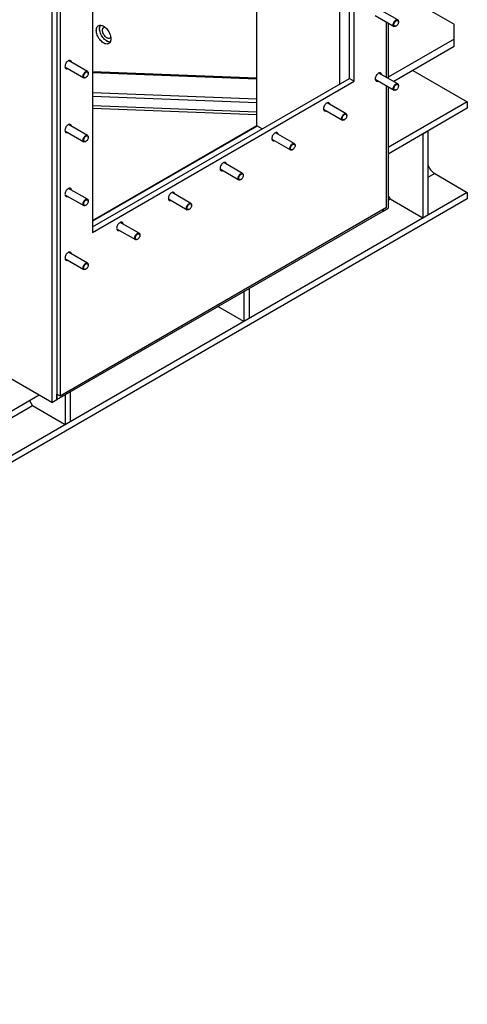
# Model space of a CAD drawing. Header units: millimetres. Extents: x 0 to 25230, y 0 to 17820.
# Tile 64 of 214: x 10903 to 11882, y 7757 to 9910. Entities that reach past the tile are written whole.
import ezdxf

# ---------------------------------------------------------------- set-up
doc = ezdxf.new("R2010")
doc.units = ezdxf.units.MM
doc.linetypes.add('SLD-Sólida', pattern=[0])
doc.layers.add('REFERÊNCIAS', color=9, linetype='SLD-Sólida')

msp = doc.modelspace()

# ---------------------------------------------------------------- linework, layer by layer
at = {"layer": 'REFERÊNCIAS', "linetype": 'SLD-Sólida', "lineweight": 25, "ltscale": 30}
for p, q in [((11603.1, 9768.9), (11603.1, 10635.6)), ((11624.3, 9781.1), (11624.3, 10647.9)), ((11634.9, 9775), (11634.9, 10654)), ((11421.9, 9677.4), (11421.9, 10531.1)), ((10984.4, 10396.9), (10984.4, 9079)), ((10973.7, 10390.7), (10973.7, 9072.8)), ((10991.4, 10380.5), (10991.4, 9087.1)), ((11062.1, 10323.4), (11062.1, 9444.4)), ((11709.1, 9982.7), (11853.3, 9899.5)), ((11730.1, 9908.9), (11688.9, 9932.7)), ((11680.9, 9918.8), (11722.1, 9895)), ((11705.6, 9783.4), (11705.6, 9904.6)), ((11709.1, 9902.5), (11709.1, 9781.4)), ((11731.8, 9904.4), (11731.8, 9905.2)), ((11726.1, 9895.4), (11726.8, 9895.8)), ((11853.3, 9866.9), (11853.3, 9899.5)), ((11083.3, 9873), (11083.3, 9873.3)), ((11853.3, 9866.9), (11709.1, 9783.7)), ((11853.3, 9850.6), (11853.3, 9866.9)), ((11853.3, 9850.6), (11721.3, 9774.4)), ((11051.3, 9796.3), (11010.1, 9820.1)), ((11002.1, 9806.2), (11043.3, 9782.4)), ((11062.1, 9796.5), (11421.9, 9782.6)), ((11763.5, 9798.7), (11882.4, 9730)), ((11047.3, 9782.8), (11048, 9783.2)), ((11052.9, 9791.8), (11052.9, 9792.6)), ((11062.1, 9793.9), (11421.9, 9780)), ((11062.1, 9456.6), (11624.3, 9781.1)), ((11062.1, 9444.4), (11634.9, 9775)), ((11624.3, 9781.1), (11634.9, 9775)), ((11680.9, 9779.2), (11722.1, 9755.4)), ((11730.1, 9769.3), (11688.9, 9793)), ((11705.6, 9499.4), (11705.6, 9764.9)), ((11709.1, 9762.9), (11709.1, 9497.4)), ((11726.1, 9755.8), (11726.8, 9756.2)), ((11731.8, 9764.8), (11731.8, 9765.6)), ((11062.1, 9750.7), (11421.9, 9736.7)), ((11062.1, 9742.7), (11421.9, 9728.7)), ((11882.4, 9730), (11709.1, 9630)), ((11882.4, 9730), (11882.4, 9715.8)), ((11062.1, 9721.7), (11421.9, 9707.8)), ((11062.1, 9716.3), (11421.9, 9702.4)), ((11567.8, 9713.9), (11609, 9690.1)), ((11617, 9704), (11575.8, 9727.7)), ((11882.4, 9715.8), (11709.1, 9615.7)), ((11613, 9690.5), (11613.7, 9690.9)), ((11618.6, 9699.5), (11618.6, 9700.3)), ((11002.1, 9666.6), (11043.3, 9642.8)), ((11051.3, 9656.7), (11010.1, 9680.4)), ((11062.1, 9470.8), (11421.9, 9678.5)), ((11422.8, 9677), (11062.1, 9468.8)), ((11433.3, 9670.9), (11421.9, 9677.4)), ((11796.1, 9666), (11784.8, 9659.4)), ((11796.1, 9666), (11796.1, 9482.2)), ((11047.3, 9643.2), (11048, 9643.6)), ((11052.9, 9652.2), (11052.9, 9653)), ((11454.7, 9648.6), (11495.8, 9624.8)), ((11503.8, 9638.6), (11462.7, 9662.4)), ((11784.8, 9659.4), (11784.8, 9475.7)), ((11499.8, 9625.2), (11500.5, 9625.6)), ((11505.5, 9634.2), (11505.5, 9635)), ((11341.5, 9583.3), (11382.7, 9559.5)), ((11390.7, 9573.3), (11349.5, 9597.1)), ((11386.7, 9559.9), (11387.4, 9560.3)), ((11392.4, 9568.9), (11392.4, 9569.7)), ((11811, 9573.3), (11796.1, 9564.7)), ((11811, 9573.3), (11882.4, 9532)), ((11051.3, 9517), (11010.1, 9540.8)), ((11882.4, 9517.7), (8832.4, 7757)), ((11882.4, 9532), (9011.5, 7874.7)), ((11002.1, 9526.9), (11043.3, 9503.2)), ((11228.4, 9517.9), (11269.6, 9494.2)), ((11277.6, 9508), (11236.4, 9531.8)), ((11709.1, 9524.3), (11713.4, 9516.9)), ((11713.4, 9516.9), (11709.1, 9514.5)), ((11784.8, 9475.7), (11713.4, 9516.9)), ((11882.4, 9532), (11882.4, 9517.7)), ((10991.4, 9087.1), (11705.6, 9499.4)), ((11047.3, 9503.6), (11048, 9504)), ((11052.9, 9512.5), (11052.9, 9513.4)), ((11273.6, 9494.6), (11274.3, 9495)), ((11279.2, 9503.5), (11279.2, 9504.4)), ((11698.5, 9491.2), (11709.1, 9497.4)), ((11698.5, 9491.2), (11698.5, 9495.3)), ((11698.5, 9495.3), (11698.5, 9491.2)), ((10984.4, 9079), (11698.5, 9491.2)), ((11796.1, 9482.2), (11784.8, 9475.7)), ((11115.2, 9452.6), (11156.4, 9428.8)), ((11164.4, 9442.7), (11123.2, 9466.5)), ((11160.4, 9429.2), (11161.1, 9429.7)), ((11166.1, 9438.2), (11166.1, 9439)), ((11002.1, 9387.3), (11043.3, 9363.5)), ((11051.3, 9377.4), (11010.1, 9401.2)), ((11047.3, 9363.9), (11048, 9364.3)), ((11052.9, 9372.9), (11052.9, 9373.7)), ((11404.8, 9321.7), (11404.8, 9256.3)), ((11393.5, 9315.1), (11393.5, 9249.8)), ((11393.5, 9249.8), (11336.9, 9282.5)), ((11404.8, 9256.3), (11393.5, 9249.8)), ((10973.7, 9072.8), (10881.8, 9125.9)), ((10846, 9031.7), (10945.5, 9089.2)), ((10984.4, 9091.2), (10991.4, 9087.1)), ((10984.4, 9079), (10984.4, 9091.2)), ((11002.3, 9089.3), (11002.3, 9024)), ((11013.7, 9095.9), (11013.7, 9030.5)), ((10930.9, 9065.2), (10622.3, 8887.1)), ((10924.2, 9076.9), (10930.9, 9065.2)), ((11002.3, 9024), (10930.9, 9065.2)), ((10973.7, 9072.8), (10984.4, 9079)), ((11013.7, 9030.5), (11002.3, 9024))]:
    msp.add_line(p, q, dxfattribs=at)
at = {"layer": 'REFERÊNCIAS', "linetype": 'SLD-Sólida', "lineweight": 25, "ltscale": 30, "flags": 128}
for points in [[(11726.1, 9895.4), (11726, 9895.4), (11724.8, 9894.9), (11723.6, 9894.7), (11722.6, 9894.8), (11721.7, 9895.3), (11721.1, 9896.1), (11720.6, 9897.2), (11720.5, 9898.5), (11720.5, 9899.9), (11720.9, 9901.5), (11721.5, 9903.1), (11722.3, 9904.6), (11723.3, 9906)], [(11724.3, 9905.1), (11725.4, 9906.2), (11726.4, 9907), (11727.6, 9907.6), (11728.6, 9907.9), (11729.6, 9907.9), (11730.4, 9907.5), (11731.1, 9906.9), (11731.5, 9906), (11731.8, 9904.8), (11731.7, 9903.5), (11731.4, 9902.1), (11730.9, 9900.7), (11730.2, 9899.3), (11729.3, 9898), (11728.3, 9896.9), (11727.2, 9896.1), (11726.1, 9895.5), (11725, 9895.2), (11724, 9895.2), (11723.2, 9895.6), (11722.5, 9896.2), (11722.1, 9897.1), (11721.9, 9898.3), (11721.9, 9899.6), (11722.2, 9901), (11722.7, 9902.4), (11723.4, 9903.8), (11724.3, 9905.1)], [(11723.3, 9906), (11724.4, 9907.2), (11725.6, 9908.2), (11726.8, 9908.9), (11728, 9909.2), (11729.1, 9909.2), (11730.1, 9908.9), (11730.8, 9908.3), (11731.4, 9907.3), (11731.7, 9906.1), (11731.8, 9905.2)], [(11102.5, 9867.7), (11102.4, 9865.5), (11102, 9863.4), (11101.4, 9861.6), (11100.5, 9860), (11099.5, 9858.7), (11098.2, 9857.6), (11096.7, 9856.9), (11095.1, 9856.5), (11093.4, 9856.4), (11091.5, 9856.6), (11089.6, 9857.1), (11087.6, 9858), (11085.6, 9859.1), (11083.6, 9860.6), (11081.7, 9862.3), (11079.8, 9864.2), (11078.1, 9866.3), (11076.5, 9868.6), (11075, 9871), (11073.7, 9873.5), (11072.7, 9876.1), (11071.8, 9878.7), (11071.2, 9881.2), (11070.8, 9883.7), (11070.7, 9886.1), (11070.8, 9888.3), (11071.2, 9890.4), (11071.8, 9892.2), (11072.7, 9893.8), (11073.7, 9895.1), (11075, 9896.2), (11076.5, 9896.9), (11078.1, 9897.3), (11079.8, 9897.4), (11081.7, 9897.2), (11083.6, 9896.7), (11085.6, 9895.8), (11087.6, 9894.7), (11089.6, 9893.2), (11091.5, 9891.5), (11093.4, 9889.6), (11095.1, 9887.5), (11096.7, 9885.2), (11098.2, 9882.8), (11099.5, 9880.3), (11100.5, 9877.7), (11101.4, 9875.1), (11102, 9872.6), (11102.4, 9870.1), (11102.5, 9867.7)], [(11100.8, 9860.4), (11100.4, 9860.4), (11098.6, 9860.7), (11096.7, 9861.2), (11094.7, 9862.1), (11092.7, 9863.2), (11090.7, 9864.7), (11088.8, 9866.3), (11086.9, 9868.3), (11085.1, 9870.4), (11083.5, 9872.7), (11082.1, 9875.1), (11080.8, 9877.6), (11079.7, 9880.2), (11078.9, 9882.8), (11078.3, 9885.3), (11077.9, 9887.8), (11077.8, 9890.2), (11077.9, 9892.4), (11078.3, 9894.4), (11078.9, 9896.3), (11079.5, 9897.4)], [(11100.9, 9860.7), (11100.4, 9860.7), (11098.5, 9860.9), (11096.6, 9861.4), (11094.7, 9862.3), (11092.7, 9863.4), (11090.7, 9864.8), (11088.8, 9866.5), (11087, 9868.4), (11085.2, 9870.5), (11083.6, 9872.8), (11082.2, 9875.2), (11080.9, 9877.6), (11079.9, 9880.2), (11079, 9882.7), (11078.4, 9885.3), (11078.1, 9887.7), (11077.9, 9890.1), (11078.1, 9892.3), (11078.4, 9894.3), (11079, 9896.1), (11079.7, 9897.4)], [(11102.2, 9871.2), (11102.1, 9870.9), (11101.2, 9869.9), (11100.1, 9869.1), (11098.9, 9868.7), (11097.5, 9868.7), (11096, 9868.9), (11094.5, 9869.5), (11092.9, 9870.4), (11091.3, 9871.6), (11089.8, 9873.1), (11088.4, 9874.8), (11087.2, 9876.6), (11086.1, 9878.6), (11085.3, 9880.6), (11084.6, 9882.6), (11084.3, 9884.6), (11084.1, 9886.5), (11084.3, 9888.2), (11084.6, 9889.8), (11085.3, 9891.1), (11086.1, 9892.1), (11087.2, 9892.8), (11088.4, 9893.2), (11089.5, 9893.3)], [(11016.1, 9816.6), (11015.9, 9817.6), (11015.4, 9818.8), (11014.7, 9819.7), (11013.7, 9820.2), (11012.6, 9820.5), (11011.4, 9820.4), (11010.1, 9820.1), (11008.8, 9819.4), (11007.4, 9818.4), (11006.2, 9817.1), (11005, 9815.7), (11004, 9814.1), (11003.2, 9812.4), (11002.5, 9810.6), (11002.2, 9808.9), (11002, 9807.3)], [(11002, 9807.3), (11002.2, 9805.8), (11002.5, 9804.6), (11003.2, 9803.5), (11004, 9802.8), (11005, 9802.4), (11006.2, 9802.3), (11007.4, 9802.5), (11008.1, 9802.7)], [(11045.5, 9792.5), (11046.5, 9793.6), (11047.6, 9794.4), (11048.7, 9795), (11049.8, 9795.3), (11050.8, 9795.3), (11051.6, 9794.9), (11052.3, 9794.3), (11052.7, 9793.4), (11052.9, 9792.2), (11052.9, 9790.9), (11052.6, 9789.5), (11052.1, 9788.1), (11051.4, 9786.7), (11050.5, 9785.4), (11049.5, 9784.3), (11048.4, 9783.5), (11047.3, 9782.9), (11046.2, 9782.6), (11045.2, 9782.6), (11044.4, 9783), (11043.7, 9783.6), (11043.3, 9784.5), (11043.1, 9785.7), (11043.1, 9787), (11043.4, 9788.4), (11043.9, 9789.8), (11044.6, 9791.2), (11045.5, 9792.5)], [(11044.5, 9793.4), (11045.6, 9794.6), (11046.8, 9795.6), (11048, 9796.2), (11049.2, 9796.6), (11050.3, 9796.6), (11051.3, 9796.3), (11052, 9795.7), (11052.6, 9794.7), (11052.9, 9793.5), (11052.9, 9792.6)], [(11047.3, 9782.8), (11047.2, 9782.8), (11046, 9782.2), (11044.8, 9782), (11043.8, 9782.2), (11042.9, 9782.7), (11042.2, 9783.5), (11041.8, 9784.6), (11041.6, 9785.9), (11041.7, 9787.3), (11042.1, 9788.9), (11042.7, 9790.4), (11043.5, 9792), (11044.5, 9793.4)], [(11694.9, 9789.6), (11694.7, 9790.6), (11694.2, 9791.8), (11693.5, 9792.6), (11692.6, 9793.2), (11691.5, 9793.5), (11690.2, 9793.4), (11688.9, 9793), (11687.6, 9792.3), (11686.3, 9791.4), (11685, 9790.1), (11683.8, 9788.7), (11682.8, 9787.1), (11682, 9785.4), (11681.4, 9783.6), (11681, 9781.9), (11680.9, 9780.3)], [(11680.9, 9780.3), (11681, 9778.8), (11681.4, 9777.6), (11682, 9776.5), (11682.8, 9775.8), (11683.8, 9775.4), (11685, 9775.3), (11686.3, 9775.5), (11686.9, 9775.7)], [(11726.1, 9755.8), (11726, 9755.8), (11724.8, 9755.2), (11723.6, 9755), (11722.6, 9755.2), (11721.7, 9755.7), (11721.1, 9756.5), (11720.6, 9757.5), (11720.5, 9758.8), (11720.5, 9760.3), (11720.9, 9761.9), (11721.5, 9763.4), (11722.3, 9765), (11723.3, 9766.4)], [(11724.3, 9765.5), (11725.4, 9766.6), (11726.4, 9767.4), (11727.6, 9768), (11728.6, 9768.3), (11729.6, 9768.3), (11730.4, 9767.9), (11731.1, 9767.3), (11731.5, 9766.3), (11731.8, 9765.2), (11731.7, 9763.9), (11731.4, 9762.5), (11730.9, 9761.1), (11730.2, 9759.7), (11729.3, 9758.4), (11728.3, 9757.3), (11727.2, 9756.4), (11726.1, 9755.9), (11725, 9755.6), (11724, 9755.6), (11723.2, 9756), (11722.5, 9756.6), (11722.1, 9757.5), (11721.9, 9758.7), (11721.9, 9760), (11722.2, 9761.4), (11722.7, 9762.8), (11723.4, 9764.2), (11724.3, 9765.5)], [(11723.3, 9766.4), (11724.4, 9767.6), (11725.6, 9768.6), (11726.8, 9769.2), (11728, 9769.6), (11729.1, 9769.6), (11730.1, 9769.3), (11730.8, 9768.6), (11731.4, 9767.7), (11731.7, 9766.5), (11731.8, 9765.6)], [(11581.8, 9724.3), (11581.6, 9725.3), (11581.1, 9726.4), (11580.3, 9727.3), (11579.4, 9727.9), (11578.3, 9728.2), (11577.1, 9728.1), (11575.8, 9727.7), (11574.5, 9727), (11573.1, 9726), (11571.9, 9724.8), (11570.7, 9723.4), (11569.7, 9721.8), (11568.8, 9720.1), (11568.2, 9718.3), (11567.8, 9716.6), (11567.7, 9715)], [(11567.7, 9715), (11567.8, 9713.5), (11568.2, 9712.2), (11568.8, 9711.2), (11569.7, 9710.5), (11570.7, 9710.1), (11571.9, 9709.9), (11573.1, 9710.2), (11573.8, 9710.4)], [(11613, 9690.5), (11612.9, 9690.4), (11611.7, 9689.9), (11610.5, 9689.7), (11609.5, 9689.9), (11608.6, 9690.4), (11607.9, 9691.2), (11607.5, 9692.2), (11607.3, 9693.5), (11607.4, 9695), (11607.8, 9696.5), (11608.3, 9698.1), (11609.2, 9699.6), (11610.1, 9701.1)], [(11611.2, 9700.1), (11612.2, 9701.2), (11613.3, 9702.1), (11614.4, 9702.7), (11615.5, 9703), (11616.5, 9703), (11617.3, 9702.6), (11618, 9702), (11618.4, 9701), (11618.6, 9699.9), (11618.6, 9698.6), (11618.3, 9697.2), (11617.8, 9695.8), (11617, 9694.4), (11616.2, 9693.1), (11615.1, 9692), (11614, 9691.1), (11612.9, 9690.5), (11611.9, 9690.3), (11610.9, 9690.3), (11610.1, 9690.6), (11609.4, 9691.3), (11608.9, 9692.2), (11608.7, 9693.3), (11608.8, 9694.6), (11609.1, 9696), (11609.6, 9697.5), (11610.3, 9698.9), (11611.2, 9700.1)], [(11610.1, 9701.1), (11611.3, 9702.3), (11612.5, 9703.2), (11613.7, 9703.9), (11614.9, 9704.3), (11616, 9704.3), (11616.9, 9704), (11617.7, 9703.3), (11618.3, 9702.4), (11618.6, 9701.2), (11618.6, 9700.3)], [(11016.1, 9677), (11015.9, 9678), (11015.4, 9679.1), (11014.7, 9680), (11013.7, 9680.6), (11012.6, 9680.9), (11011.4, 9680.8), (11010.1, 9680.4), (11008.8, 9679.7), (11007.4, 9678.7), (11006.2, 9677.5), (11005, 9676), (11004, 9674.4), (11003.2, 9672.7), (11002.5, 9671), (11002.2, 9669.3), (11002, 9667.7)], [(11002, 9667.7), (11002.2, 9666.2), (11002.5, 9664.9), (11003.2, 9663.9), (11004, 9663.2), (11005, 9662.7), (11006.2, 9662.6), (11007.4, 9662.9), (11008.1, 9663.1)], [(11047.3, 9643.2), (11047.2, 9643.1), (11046, 9642.6), (11044.8, 9642.4), (11043.8, 9642.6), (11042.9, 9643.1), (11042.2, 9643.9), (11041.8, 9644.9), (11041.6, 9646.2), (11041.7, 9647.7), (11042.1, 9649.2), (11042.7, 9650.8), (11043.5, 9652.3), (11044.5, 9653.7)], [(11045.5, 9652.8), (11046.5, 9653.9), (11047.6, 9654.8), (11048.7, 9655.4), (11049.8, 9655.7), (11050.8, 9655.6), (11051.6, 9655.3), (11052.3, 9654.6), (11052.7, 9653.7), (11052.9, 9652.6), (11052.9, 9651.3), (11052.6, 9649.9), (11052.1, 9648.5), (11051.4, 9647.1), (11050.5, 9645.8), (11049.5, 9644.7), (11048.4, 9643.8), (11047.3, 9643.2), (11046.2, 9642.9), (11045.2, 9643), (11044.4, 9643.3), (11043.7, 9644), (11043.3, 9644.9), (11043.1, 9646), (11043.1, 9647.3), (11043.4, 9648.7), (11043.9, 9650.2), (11044.6, 9651.6), (11045.5, 9652.8)], [(11044.5, 9653.7), (11045.6, 9655), (11046.8, 9655.9), (11048, 9656.6), (11049.2, 9657), (11050.3, 9657), (11051.3, 9656.7), (11052, 9656), (11052.6, 9655.1), (11052.9, 9653.9), (11052.9, 9653)], [(11468.7, 9659), (11468.4, 9660), (11467.9, 9661.1), (11467.2, 9662), (11466.3, 9662.6), (11465.2, 9662.9), (11464, 9662.8), (11462.7, 9662.4), (11461.3, 9661.7), (11460, 9660.7), (11458.7, 9659.5), (11457.5, 9658), (11456.5, 9656.4), (11455.7, 9654.7), (11455.1, 9653), (11454.7, 9651.3), (11454.6, 9649.7)], [(11454.6, 9649.7), (11454.7, 9648.2), (11455.1, 9646.9), (11455.7, 9645.9), (11456.5, 9645.2), (11457.5, 9644.7), (11458.7, 9644.6), (11460, 9644.9), (11460.7, 9645.1)], [(11499.8, 9625.2), (11499.7, 9625.1), (11498.5, 9624.6), (11497.4, 9624.4), (11496.3, 9624.6), (11495.5, 9625.1), (11494.8, 9625.8), (11494.4, 9626.9), (11494.2, 9628.2), (11494.3, 9629.7), (11494.6, 9631.2), (11495.2, 9632.8), (11496, 9634.3), (11497, 9635.7)], [(11498.1, 9634.8), (11499.1, 9635.9), (11500.2, 9636.8), (11501.3, 9637.4), (11502.4, 9637.7), (11503.3, 9637.6), (11504.2, 9637.3), (11504.8, 9636.6), (11505.3, 9635.7), (11505.5, 9634.6), (11505.4, 9633.3), (11505.2, 9631.9), (11504.6, 9630.4), (11503.9, 9629.1), (11503, 9627.8), (11502, 9626.7), (11500.9, 9625.8), (11499.8, 9625.2), (11498.7, 9624.9), (11497.8, 9625), (11496.9, 9625.3), (11496.3, 9626), (11495.8, 9626.9), (11495.6, 9628), (11495.6, 9629.3), (11495.9, 9630.7), (11496.5, 9632.2), (11497.2, 9633.6), (11498.1, 9634.8)], [(11497, 9635.7), (11498.1, 9637), (11499.3, 9637.9), (11500.5, 9638.6), (11501.7, 9639), (11502.8, 9639), (11503.8, 9638.7), (11504.6, 9638), (11505.1, 9637.1), (11505.4, 9635.9), (11505.5, 9635)], [(11355.5, 9593.6), (11355.3, 9594.7), (11354.8, 9595.8), (11354.1, 9596.7), (11353.1, 9597.3), (11352.1, 9597.6), (11350.8, 9597.5), (11349.5, 9597.1), (11348.2, 9596.4), (11346.8, 9595.4), (11345.6, 9594.2), (11344.4, 9592.7), (11343.4, 9591.1), (11342.6, 9589.4), (11341.9, 9587.7), (11341.6, 9586), (11341.4, 9584.4)], [(11341.4, 9584.4), (11341.6, 9582.9), (11341.9, 9581.6), (11342.6, 9580.6), (11343.4, 9579.9), (11344.4, 9579.4), (11345.6, 9579.3), (11346.8, 9579.5), (11347.5, 9579.8)], [(11386.7, 9559.9), (11386.6, 9559.8), (11385.4, 9559.3), (11384.2, 9559.1), (11383.2, 9559.3), (11382.3, 9559.7), (11381.7, 9560.5), (11381.2, 9561.6), (11381, 9562.9), (11381.1, 9564.4), (11381.5, 9565.9), (11382.1, 9567.5), (11382.9, 9569), (11383.9, 9570.4)], [(11384.9, 9569.5), (11385.9, 9570.6), (11387, 9571.5), (11388.1, 9572.1), (11389.2, 9572.4), (11390.2, 9572.3), (11391, 9572), (11391.7, 9571.3), (11392.1, 9570.4), (11392.3, 9569.3), (11392.3, 9568), (11392, 9566.6), (11391.5, 9565.1), (11390.8, 9563.7), (11389.9, 9562.5), (11388.9, 9561.4), (11387.8, 9560.5), (11386.7, 9559.9), (11385.6, 9559.6), (11384.6, 9559.7), (11383.8, 9560), (11383.1, 9560.7), (11382.7, 9561.6), (11382.5, 9562.7), (11382.5, 9564), (11382.8, 9565.4), (11383.3, 9566.9), (11384, 9568.2), (11384.9, 9569.5)], [(11383.9, 9570.4), (11385, 9571.6), (11386.2, 9572.6), (11387.4, 9573.3), (11388.6, 9573.7), (11389.7, 9573.7), (11390.7, 9573.4), (11391.4, 9572.7), (11392, 9571.8), (11392.3, 9570.6), (11392.4, 9569.7)], [(11016.1, 9537.3), (11015.9, 9538.4), (11015.4, 9539.5), (11014.7, 9540.4), (11013.7, 9541), (11012.6, 9541.2), (11011.4, 9541.2), (11010.1, 9540.8), (11008.8, 9540.1), (11007.4, 9539.1), (11006.2, 9537.9), (11005, 9536.4), (11004, 9534.8), (11003.2, 9533.1), (11002.5, 9531.4), (11002.2, 9529.7), (11002, 9528.1)], [(11002, 9528.1), (11002.2, 9526.6), (11002.5, 9525.3), (11003.2, 9524.3), (11004, 9523.5), (11005, 9523.1), (11006.2, 9523), (11007.4, 9523.2), (11008.1, 9523.5)], [(11045.5, 9513.2), (11046.5, 9514.3), (11047.6, 9515.2), (11048.7, 9515.8), (11049.8, 9516.1), (11050.8, 9516), (11051.6, 9515.7), (11052.3, 9515), (11052.7, 9514.1), (11052.9, 9513), (11052.9, 9511.7), (11052.6, 9510.3), (11052.1, 9508.8), (11051.4, 9507.4), (11050.5, 9506.2), (11049.5, 9505.1), (11048.4, 9504.2), (11047.3, 9503.6), (11046.2, 9503.3), (11045.2, 9503.4), (11044.4, 9503.7), (11043.7, 9504.4), (11043.3, 9505.3), (11043.1, 9506.4), (11043.1, 9507.7), (11043.4, 9509.1), (11043.9, 9510.5), (11044.6, 9511.9), (11045.5, 9513.2)], [(11044.5, 9514.1), (11045.6, 9515.3), (11046.8, 9516.3), (11048, 9517), (11049.2, 9517.3), (11050.3, 9517.4), (11051.3, 9517), (11052, 9516.4), (11052.6, 9515.5), (11052.9, 9514.3), (11052.9, 9513.4)], [(11242.4, 9528.3), (11242.2, 9529.4), (11241.7, 9530.5), (11240.9, 9531.4), (11240, 9532), (11238.9, 9532.2), (11237.7, 9532.2), (11236.4, 9531.8), (11235, 9531.1), (11233.7, 9530.1), (11232.4, 9528.9), (11231.3, 9527.4), (11230.3, 9525.8), (11229.4, 9524.1), (11228.8, 9522.4), (11228.4, 9520.7), (11228.3, 9519.1)], [(11228.3, 9519.1), (11228.4, 9517.6), (11228.8, 9516.3), (11229.4, 9515.3), (11230.3, 9514.5), (11231.3, 9514.1), (11232.4, 9514), (11233.7, 9514.2), (11234.4, 9514.5)], [(11047.3, 9503.6), (11047.2, 9503.5), (11046, 9503), (11044.8, 9502.8), (11043.8, 9502.9), (11042.9, 9503.4), (11042.2, 9504.2), (11041.8, 9505.3), (11041.6, 9506.6), (11041.7, 9508.1), (11042.1, 9509.6), (11042.7, 9511.2), (11043.5, 9512.7), (11044.5, 9514.1)], [(11273.6, 9494.6), (11273.5, 9494.5), (11272.2, 9494), (11271.1, 9493.8), (11270.1, 9493.9), (11269.2, 9494.4), (11268.5, 9495.2), (11268.1, 9496.3), (11267.9, 9497.6), (11268, 9499.1), (11268.3, 9500.6), (11268.9, 9502.2), (11269.7, 9503.7), (11270.7, 9505.1)], [(11271.8, 9504.2), (11272.8, 9505.3), (11273.9, 9506.2), (11275, 9506.8), (11276.1, 9507), (11277.1, 9507), (11277.9, 9506.7), (11278.6, 9506), (11279, 9505.1), (11279.2, 9504), (11279.2, 9502.7), (11278.9, 9501.3), (11278.4, 9499.8), (11277.6, 9498.4), (11276.7, 9497.2), (11275.7, 9496.1), (11274.6, 9495.2), (11273.5, 9494.6), (11272.5, 9494.3), (11271.5, 9494.4), (11270.6, 9494.7), (11270, 9495.4), (11269.5, 9496.3), (11269.3, 9497.4), (11269.4, 9498.7), (11269.7, 9500.1), (11270.2, 9501.5), (11270.9, 9502.9), (11271.8, 9504.2)], [(11270.7, 9505.1), (11271.9, 9506.3), (11273.1, 9507.3), (11274.3, 9508), (11275.5, 9508.3), (11276.6, 9508.4), (11277.5, 9508), (11278.3, 9507.4), (11278.9, 9506.5), (11279.2, 9505.3), (11279.2, 9504.4)], [(11129.2, 9463), (11129, 9464), (11128.5, 9465.2), (11127.8, 9466.1), (11126.9, 9466.7), (11125.8, 9466.9), (11124.6, 9466.9), (11123.2, 9466.5), (11121.9, 9465.8), (11120.6, 9464.8), (11119.3, 9463.6), (11118.1, 9462.1), (11117.1, 9460.5), (11116.3, 9458.8), (11115.7, 9457.1), (11115.3, 9455.4), (11115.2, 9453.7)], [(11115.2, 9453.7), (11115.3, 9452.3), (11115.7, 9451), (11116.3, 9450), (11117.1, 9449.2), (11118.1, 9448.8), (11119.3, 9448.7), (11120.6, 9448.9), (11121.2, 9449.2)], [(11160.4, 9429.2), (11160.3, 9429.2), (11159.1, 9428.7), (11158, 9428.5), (11156.9, 9428.6), (11156, 9429.1), (11155.4, 9429.9), (11154.9, 9431), (11154.8, 9432.3), (11154.9, 9433.7), (11155.2, 9435.3), (11155.8, 9436.9), (11156.6, 9438.4), (11157.6, 9439.8)], [(11158.7, 9438.9), (11159.7, 9440), (11160.8, 9440.9), (11161.9, 9441.4), (11162.9, 9441.7), (11163.9, 9441.7), (11164.8, 9441.4), (11165.4, 9440.7), (11165.9, 9439.8), (11166.1, 9438.6), (11166, 9437.3), (11165.7, 9435.9), (11165.2, 9434.5), (11164.5, 9433.1), (11163.6, 9431.8), (11162.6, 9430.8), (11161.5, 9429.9), (11160.4, 9429.3), (11159.3, 9429), (11158.3, 9429), (11157.5, 9429.4), (11156.8, 9430), (11156.4, 9431), (11156.2, 9432.1), (11156.2, 9433.4), (11156.5, 9434.8), (11157, 9436.2), (11157.8, 9437.6), (11158.7, 9438.9)], [(11157.6, 9439.8), (11158.7, 9441), (11159.9, 9442), (11161.1, 9442.7), (11162.3, 9443), (11163.4, 9443), (11164.4, 9442.7), (11165.2, 9442.1), (11165.7, 9441.1), (11166, 9440), (11166.1, 9439)], [(11016.1, 9397.7), (11015.9, 9398.7), (11015.4, 9399.9), (11014.7, 9400.8), (11013.7, 9401.4), (11012.6, 9401.6), (11011.4, 9401.6), (11010.1, 9401.2), (11008.8, 9400.5), (11007.4, 9399.5), (11006.2, 9398.2), (11005, 9396.8), (11004, 9395.2), (11003.2, 9393.5), (11002.5, 9391.8), (11002.2, 9390), (11002, 9388.4)], [(11002, 9388.4), (11002.2, 9387), (11002.5, 9385.7), (11003.2, 9384.7), (11004, 9383.9), (11005, 9383.5), (11006.2, 9383.4), (11007.4, 9383.6), (11008.1, 9383.8)], [(11047.3, 9363.9), (11047.2, 9363.9), (11046, 9363.4), (11044.8, 9363.2), (11043.8, 9363.3), (11042.9, 9363.8), (11042.2, 9364.6), (11041.8, 9365.7), (11041.6, 9367), (11041.7, 9368.4), (11042.1, 9370), (11042.7, 9371.6), (11043.5, 9373.1), (11044.5, 9374.5)], [(11045.5, 9373.6), (11046.5, 9374.7), (11047.6, 9375.5), (11048.7, 9376.1), (11049.8, 9376.4), (11050.8, 9376.4), (11051.6, 9376), (11052.3, 9375.4), (11052.7, 9374.5), (11052.9, 9373.3), (11052.9, 9372), (11052.6, 9370.6), (11052.1, 9369.2), (11051.4, 9367.8), (11050.5, 9366.5), (11049.5, 9365.4), (11048.4, 9364.6), (11047.3, 9364), (11046.2, 9363.7), (11045.2, 9363.7), (11044.4, 9364.1), (11043.7, 9364.7), (11043.3, 9365.6), (11043.1, 9366.8), (11043.1, 9368.1), (11043.4, 9369.5), (11043.9, 9370.9), (11044.6, 9372.3), (11045.5, 9373.6)], [(11044.5, 9374.5), (11045.6, 9375.7), (11046.8, 9376.7), (11048, 9377.4), (11049.2, 9377.7), (11050.3, 9377.7), (11051.3, 9377.4), (11052, 9376.8), (11052.6, 9375.8), (11052.9, 9374.6), (11052.9, 9373.7)]]:
    msp.add_lwpolyline(points, dxfattribs=at)
at = {"layer": 'REFERÊNCIAS', "linetype": 'SLD-Sólida', "lineweight": 25, "ltscale": 900}
for centre, radius, start, end in [((11117.8, 9894.9), 23.2, 203.883, 216.1116), ((11831, 9604.4), 37, 199.6626, 237.296)]:
    msp.add_arc(centre, radius, start, end, dxfattribs=at)

doc.saveas('drawing.dxf')
